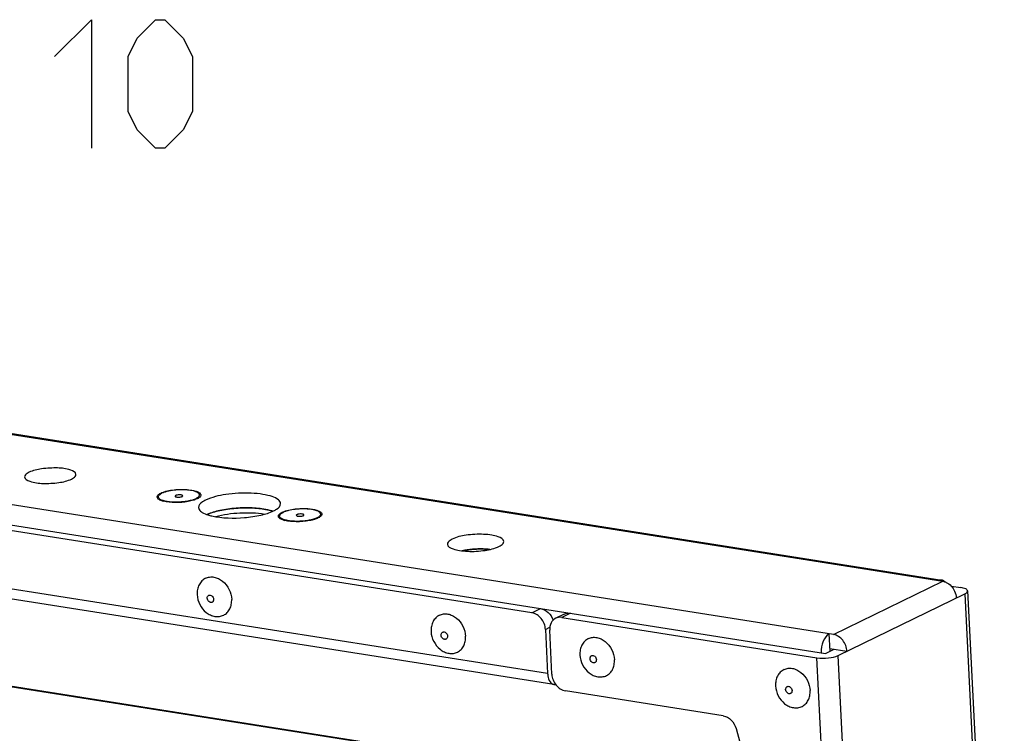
# Model space of a CAD drawing. Header units: millimetres. Extents: x 0 to 420, y 0 to 297.
# Tile 42 of 49: x 377 to 397, y 123 to 137. Entities that reach past the tile are written whole.
import ezdxf

# ---------------------------------------------------------------- set-up
doc = ezdxf.new("R2010")
doc.units = ezdxf.units.MM
doc.header["$LTSCALE"] = 23.1
doc.layers.get('0').update_dxf_attribs({"linetype": 'CONTINUOUS'})
doc.layers.add('02___PRT_ALL_AXES', color=7, linetype='CONTINUOUS')

msp = doc.modelspace()

# ---------------------------------------------------------------- linework, layer by layer
at = {"color": 7, "linetype": 'CONTINUOUS'}
for p, q in [((362.7359, 131.2063), (395.3304, 126.0609)), ((362.8795, 131.2037), (395.3086, 126.0843)), ((393.2031, 125.0233), (360.6086, 130.1687)), ((360.4547, 129.8009), (393.0492, 124.6554)), ((387.3386, 125.4485), (365.8295, 128.844)), ((387.6432, 124.2656), (365.6377, 127.7394)), ((387.7644, 124.0512), (365.7589, 127.525)), ((393.2031, 125.0233), (395.3304, 126.0609)), ((395.4926, 125.9684), (395.6804, 125.9388)), ((395.8121, 125.8716), (396.0865, 120.3113)), ((393.2974, 124.6162), (395.7607, 125.8177)), ((395.7607, 125.8177), (396.5264, 110.2996)), ((391.7113, 121.7155), (367.2713, 125.5736)), ((391.7078, 121.7281), (367.3099, 125.5796)), ((387.3386, 125.4485), (387.5065, 125.5304)), ((387.9682, 125.4227), (387.8003, 125.3408)), ((388.0856, 125.439), (387.9177, 125.3571)), ((387.9177, 125.3571), (392.8813, 124.5735)), ((387.6009, 125.1234), (387.6862, 125.165)), ((387.6009, 125.1234), (387.6432, 124.2656)), ((387.7259, 124.2525), (387.6836, 125.1103)), ((393.137, 124.6982), (393.1204, 125.0363)), ((393.1345, 124.7504), (393.4654, 124.6982)), ((393.1367, 124.705), (393.1474, 124.7033)), ((393.1557, 119.0132), (392.8813, 124.5735)), ((394.0632, 109.0981), (393.2974, 124.6162)), ((391.0593, 123.4426), (387.9882, 123.9274)), ((391.3095, 123.1929), (392.3546, 119.3499))]:
    msp.add_line(p, q, dxfattribs=at)
at = {"color": 2, "linetype": 'CONTINUOUS'}
for points in [[(378.0542, 136.2726), (378.7685, 136.9869), (378.7685, 134.4869)], [(379.4828, 135.2012), (379.4828, 136.2726), (379.6614, 136.6297), (380.0185, 136.9869), (380.1971, 136.9869), (380.5542, 136.6297), (380.7328, 136.2726), (380.7328, 135.2012), (380.5542, 134.844), (380.1971, 134.4869), (380.0185, 134.4869), (379.6614, 134.844), (379.4828, 135.2012)]]:
    msp.add_lwpolyline(points, dxfattribs=at)
at = {"color": 7, "linetype": 'CONTINUOUS'}
for centre, radius, start, end in [((380.7362, 127.8589), 0.213, 301.348, 304.48961), ((381.1356, 127.2717), 0.0721, 39.58654, 43.58166), ((383.0939, 127.4867), 0.213, 301.348, 304.48961), ((395.2947, 125.9962), 0.0892, 81.03119, 86.39533), ((395.2944, 125.9949), 0.0906, 69.94028, 80.99703), ((388.0873, 124.2871), 0.4446, 182.76736, 188.49696)]:
    msp.add_arc(centre, radius, start, end, dxfattribs=at)
for points, knots in [([(377.5559, 128.1801), (377.5429, 128.1737), (377.5072, 128.1545), (377.4687, 128.118), (377.4701, 128.0901)], [0, 0, 0, 0, 0.3415586, 1, 1, 1, 1]), ([(378.4689, 128.1394), (378.4667, 128.1831), (378.3138, 128.2523), (378.101, 128.2707), (377.8185, 128.2593), (377.6322, 128.2173), (377.5559, 128.1801)], [0, 0, 0, 0, 0.13718, 0.4079053, 0.7333956, 1, 1, 1, 1]), ([(378.3831, 128.0495), (378.3961, 128.0558), (378.4318, 128.075), (378.4703, 128.1116), (378.4689, 128.1394)], [0, 0, 0, 0, 0.3415586, 1, 1, 1, 1]), ([(377.4701, 128.0901), (377.4723, 128.0465), (377.6252, 127.9773), (377.838, 127.9589), (378.1205, 127.9703), (378.3068, 128.0122), (378.3831, 128.0495)], [0, 0, 0, 0, 0.13718, 0.4079053, 0.7333956, 1, 1, 1, 1]), ([(380.0708, 127.6601), (380.0574, 127.6712), (380.0333, 127.7133), (380.07, 127.7443), (380.0872, 127.7562)], [0, 0, 0, 0, 0.4549959, 1, 1, 1, 1]), ([(380.1625, 127.7929), (380.1993, 127.8063), (380.2817, 127.8274), (380.4355, 127.8485), (380.61, 127.8508), (380.7607, 127.8315), (380.8488, 127.7975), (380.8891, 127.7703), (380.9015, 127.7297), (380.8859, 127.7087), (380.8771, 127.6999)], [0, 0, 0, 0, 0.143499, 0.3103845, 0.5678104, 0.7824768, 0.8597623, 0.9144526, 0.9542174, 1, 1, 1, 1]), ([(380.6533, 127.6129), (380.5689, 127.5971), (380.4061, 127.5848), (380.2421, 127.5978), (380.1679, 127.6173)], [0, 0, 0, 0, 0.5281586, 1, 1, 1, 1]), ([(380.514, 127.7402), (380.5014, 127.7422), (380.4753, 127.7432), (380.4436, 127.74), (380.4209, 127.7342), (380.4097, 127.7298), (380.403, 127.7255), (380.3989, 127.7219), (380.397, 127.7183), (380.3971, 127.716)], [0, 0, 0, 0, 0.306278, 0.6227304, 0.7585634, 0.867924, 0.9112245, 0.9469124, 1, 1, 1, 1]), ([(380.3971, 127.716), (380.3973, 127.7116), (380.4056, 127.7056), (380.4171, 127.7017), (380.4254, 127.7), (380.43, 127.6993)], [0, 0, 0, 0, 0.3494027, 0.6384026, 1, 1, 1, 1]), ([(380.43, 127.6993), (380.4426, 127.6973), (380.4687, 127.6962), (380.5003, 127.6995), (380.5231, 127.7053), (380.5343, 127.7097), (380.541, 127.7139), (380.5451, 127.7175), (380.547, 127.7212), (380.5469, 127.7234)], [0, 0, 0, 0, 0.306278, 0.6227304, 0.7585634, 0.867924, 0.9112245, 0.9469124, 1, 1, 1, 1]), ([(380.5469, 127.7234), (380.5467, 127.7279), (380.5384, 127.7338), (380.5268, 127.7377), (380.5185, 127.7395), (380.514, 127.7402)], [0, 0, 0, 0, 0.3494027, 0.6384026, 1, 1, 1, 1]), ([(380.7815, 127.6466), (380.772, 127.6431), (380.7301, 127.6291), (380.6869, 127.6191), (380.6533, 127.6129)], [0, 0, 0, 0, 0.2276697, 1, 1, 1, 1]), ([(382.4286, 127.2879), (382.4151, 127.299), (382.391, 127.3411), (382.4277, 127.3721), (382.4449, 127.384)], [0, 0, 0, 0, 0.4549959, 1, 1, 1, 1]), ([(382.5202, 127.4207), (382.557, 127.4341), (382.6394, 127.4552), (382.7932, 127.4763), (382.9677, 127.4786), (383.1184, 127.4593), (383.2066, 127.4253), (383.2468, 127.3981), (383.2592, 127.3575), (383.2436, 127.3365), (383.2348, 127.3277)], [0, 0, 0, 0, 0.143499, 0.3103845, 0.5678104, 0.7824768, 0.8597623, 0.9144526, 0.9542174, 1, 1, 1, 1]), ([(382.8717, 127.368), (382.8591, 127.37), (382.833, 127.371), (382.8014, 127.3678), (382.7786, 127.362), (382.7674, 127.3576), (382.7607, 127.3533), (382.7566, 127.3497), (382.7547, 127.3461), (382.7548, 127.3438)], [0, 0, 0, 0, 0.306278, 0.6227304, 0.7585634, 0.867924, 0.9112245, 0.9469124, 1, 1, 1, 1]), ([(382.9046, 127.3512), (382.9044, 127.3557), (382.8962, 127.3617), (382.8846, 127.3655), (382.8763, 127.3673), (382.8717, 127.368)], [0, 0, 0, 0, 0.3494027, 0.6384026, 1, 1, 1, 1]), ([(383.011, 127.2407), (382.9266, 127.2249), (382.7638, 127.2126), (382.5999, 127.2256), (382.5257, 127.2451)], [0, 0, 0, 0, 0.5281586, 1, 1, 1, 1]), ([(382.7548, 127.3438), (382.755, 127.3394), (382.7633, 127.3334), (382.7749, 127.3296), (382.7832, 127.3278), (382.7877, 127.3271)], [0, 0, 0, 0, 0.3494027, 0.6384026, 1, 1, 1, 1]), ([(382.7877, 127.3271), (382.8003, 127.3251), (382.8264, 127.324), (382.8581, 127.3273), (382.8808, 127.3331), (382.892, 127.3375), (382.8987, 127.3417), (382.9028, 127.3453), (382.9047, 127.349), (382.9046, 127.3512)], [0, 0, 0, 0, 0.306278, 0.6227304, 0.7585634, 0.867924, 0.9112245, 0.9469124, 1, 1, 1, 1]), ([(383.1392, 127.2744), (383.1297, 127.2709), (383.0878, 127.2569), (383.0446, 127.2469), (383.011, 127.2407)], [0, 0, 0, 0, 0.2276697, 1, 1, 1, 1]), ([(395.3304, 126.0609), (395.3539, 126.0572), (395.4518, 126.0255), (395.5267, 125.9407), (395.5593, 125.8698)], [0, 0, 0, 0, 0.2333285, 1, 1, 1, 1]), ([(395.8121, 125.8716), (395.8112, 125.8895), (395.7605, 125.9257), (395.7132, 125.9336), (395.6804, 125.9388)], [0, 0, 0, 0, 0.3499833, 1, 1, 1, 1]), ([(395.7607, 125.8177), (395.7685, 125.8215), (395.7899, 125.833), (395.813, 125.8549), (395.8121, 125.8716)], [0, 0, 0, 0, 0.341063, 1, 1, 1, 1]), ([(381.0224, 125.7304), (381.0218, 125.7423), (381.0248, 125.7605), (381.038, 125.7792), (381.0469, 125.7857), (381.0516, 125.788)], [0, 0, 0, 0, 0.5266576, 0.7681257, 1, 1, 1, 1]), ([(381.1173, 125.6532), (381.1128, 125.6509), (381.1026, 125.6479), (381.0805, 125.6488), (381.0531, 125.6628), (381.0301, 125.6925), (381.023, 125.7177), (381.0224, 125.7304)], [0, 0, 0, 0, 0.1077917, 0.2197847, 0.4633207, 0.7312026, 1, 1, 1, 1]), ([(381.0516, 125.788), (381.0561, 125.7902), (381.0663, 125.7932), (381.0884, 125.7924), (381.1158, 125.7783), (381.1388, 125.7486), (381.1459, 125.7234), (381.1465, 125.7108)], [0, 0, 0, 0, 0.1077917, 0.2197847, 0.4633207, 0.7312026, 1, 1, 1, 1]), ([(381.1465, 125.7108), (381.1471, 125.6989), (381.1441, 125.6807), (381.1309, 125.6619), (381.1221, 125.6555), (381.1173, 125.6532)], [0, 0, 0, 0, 0.5266576, 0.7681257, 1, 1, 1, 1]), ([(387.6009, 125.1234), (387.5971, 125.1997), (387.5414, 125.346), (387.4082, 125.4375), (387.3386, 125.4485)], [0, 0, 0, 0, 0.5200916, 1, 1, 1, 1]), ([(387.5065, 125.5304), (387.5604, 125.5219), (387.6673, 125.4621), (387.7302, 125.3606), (387.7497, 125.3036)], [0, 0, 0, 0, 0.4754847, 1, 1, 1, 1]), ([(387.8003, 125.3408), (387.7623, 125.3223), (387.6954, 125.2514), (387.6812, 125.1579), (387.6836, 125.1103)], [0, 0, 0, 0, 0.4699649, 1, 1, 1, 1]), ([(385.5724, 125.0121), (385.5718, 125.024), (385.5748, 125.0422), (385.588, 125.061), (385.5969, 125.0674), (385.6016, 125.0697)], [0, 0, 0, 0, 0.5266576, 0.7681257, 1, 1, 1, 1]), ([(385.6016, 125.0697), (385.6061, 125.0719), (385.6163, 125.0749), (385.6384, 125.0741), (385.6658, 125.06), (385.6888, 125.0303), (385.6959, 125.0051), (385.6965, 124.9925)], [0, 0, 0, 0, 0.1077917, 0.2197847, 0.4633207, 0.7312026, 1, 1, 1, 1]), ([(385.6673, 124.9349), (385.6628, 124.9327), (385.6526, 124.9297), (385.6305, 124.9305), (385.6031, 124.9445), (385.5801, 124.9743), (385.573, 124.9994), (385.5724, 125.0121)], [0, 0, 0, 0, 0.1077917, 0.2197847, 0.4633207, 0.7312026, 1, 1, 1, 1]), ([(385.6965, 124.9925), (385.6971, 124.9806), (385.6941, 124.9624), (385.6809, 124.9436), (385.6721, 124.9372), (385.6673, 124.9349)], [0, 0, 0, 0, 0.5266576, 0.7681257, 1, 1, 1, 1]), ([(393.1204, 125.0363), (393.0658, 125.0097), (392.985, 124.8816), (392.9627, 124.7449), (392.9665, 124.6685)], [0, 0, 0, 0, 0.442557, 1, 1, 1, 1]), ([(393.4654, 124.6982), (393.4616, 124.7744), (393.4059, 124.9207), (393.2727, 125.0123), (393.2031, 125.0233)], [0, 0, 0, 0, 0.5200916, 1, 1, 1, 1]), ([(388.4679, 124.555), (388.4673, 124.5669), (388.4703, 124.5851), (388.4835, 124.6039), (388.4923, 124.6103), (388.497, 124.6126)], [0, 0, 0, 0, 0.5266576, 0.7681257, 1, 1, 1, 1]), ([(388.5628, 124.4778), (388.5582, 124.4756), (388.5481, 124.4726), (388.526, 124.4734), (388.4986, 124.4874), (388.4755, 124.5172), (388.4685, 124.5424), (388.4679, 124.555)], [0, 0, 0, 0, 0.1077917, 0.2197847, 0.4633207, 0.7312026, 1, 1, 1, 1]), ([(388.497, 124.6126), (388.5016, 124.6148), (388.5117, 124.6178), (388.5339, 124.617), (388.5613, 124.603), (388.5843, 124.5732), (388.5913, 124.5481), (388.592, 124.5354)], [0, 0, 0, 0, 0.1077917, 0.2197847, 0.4633207, 0.7312026, 1, 1, 1, 1]), ([(388.592, 124.5354), (388.5925, 124.5235), (388.5895, 124.5053), (388.5764, 124.4865), (388.5675, 124.4801), (388.5628, 124.4778)], [0, 0, 0, 0, 0.5266576, 0.7681257, 1, 1, 1, 1]), ([(392.8813, 124.5735), (392.9553, 124.5618), (393.0965, 124.5632), (393.2384, 124.5875), (393.2974, 124.6162)], [0, 0, 0, 0, 0.5328492, 1, 1, 1, 1]), ([(387.6475, 124.2214), (387.6538, 124.1801), (387.6722, 124.1084), (387.7343, 124.0559), (387.7644, 124.0512)], [0, 0, 0, 0, 0.5782558, 1, 1, 1, 1]), ([(387.7259, 124.2525), (387.7297, 124.1763), (387.7854, 124.03), (387.9186, 123.9384), (387.9882, 123.9274)], [0, 0, 0, 0, 0.5200916, 1, 1, 1, 1]), ([(392.2733, 123.9543), (392.2727, 123.9662), (392.2757, 123.9844), (392.2889, 124.0031), (392.2978, 124.0096), (392.3025, 124.0119)], [0, 0, 0, 0, 0.5266576, 0.7681257, 1, 1, 1, 1]), ([(392.3682, 123.8771), (392.3637, 123.8748), (392.3535, 123.8719), (392.3314, 123.8727), (392.304, 123.8867), (392.281, 123.9165), (392.2739, 123.9416), (392.2733, 123.9543)], [0, 0, 0, 0, 0.1077917, 0.2197847, 0.4633207, 0.7312026, 1, 1, 1, 1]), ([(392.3025, 124.0119), (392.307, 124.0141), (392.3172, 124.0171), (392.3393, 124.0163), (392.3667, 124.0022), (392.3898, 123.9725), (392.3968, 123.9473), (392.3974, 123.9347)], [0, 0, 0, 0, 0.1077917, 0.2197847, 0.4633207, 0.7312026, 1, 1, 1, 1]), ([(392.3974, 123.9347), (392.398, 123.9228), (392.395, 123.9046), (392.3818, 123.8858), (392.373, 123.8794), (392.3682, 123.8771)], [0, 0, 0, 0, 0.5266576, 0.7681257, 1, 1, 1, 1]), ([(391.0593, 123.4426), (391.1169, 123.4335), (391.2304, 123.3667), (391.2927, 123.2548), (391.3095, 123.1929)], [0, 0, 0, 0, 0.4759714, 1, 1, 1, 1])]:
    msp.add_open_spline(points, degree=3, knots=knots, dxfattribs=at)
for points in [[(380.0872, 127.7562), (380.0977, 127.7634), (380.1089, 127.7696), (380.1204, 127.7752)], [(380.1204, 127.7752), (380.1341, 127.7819), (380.1482, 127.7877), (380.1625, 127.7929)], [(380.1004, 127.6415), (380.09, 127.6467), (380.0798, 127.6527), (380.0708, 127.6601)], [(380.1371, 127.6265), (380.1246, 127.6308), (380.1122, 127.6356), (380.1004, 127.6415)], [(380.1679, 127.6173), (380.1576, 127.62), (380.1472, 127.6231), (380.1371, 127.6265)], [(380.8236, 127.6642), (380.8099, 127.6576), (380.7958, 127.6518), (380.7815, 127.6466)], [(380.847, 127.677), (380.8394, 127.6723), (380.8316, 127.6681), (380.8236, 127.6642)], [(380.8771, 127.6999), (380.8709, 127.6937), (380.864, 127.6883), (380.8568, 127.6833)], [(382.4449, 127.384), (382.4554, 127.3912), (382.4666, 127.3974), (382.4781, 127.403)], [(382.4781, 127.403), (382.4918, 127.4097), (382.5059, 127.4155), (382.5202, 127.4207)], [(382.4581, 127.2693), (382.4477, 127.2745), (382.4376, 127.2805), (382.4286, 127.2879)], [(382.4948, 127.2543), (382.4823, 127.2586), (382.47, 127.2635), (382.4581, 127.2693)], [(382.5257, 127.2451), (382.5153, 127.2478), (382.505, 127.2509), (382.4948, 127.2543)], [(383.1813, 127.292), (383.1676, 127.2854), (383.1535, 127.2796), (383.1392, 127.2744)], [(383.2047, 127.3048), (383.1971, 127.3001), (383.1893, 127.2959), (383.1813, 127.292)], [(383.2348, 127.3277), (383.2286, 127.3215), (383.2217, 127.3161), (383.2145, 127.3111)], [(395.2745, 126.0833), (395.2652, 126.0813), (395.2562, 126.0781), (395.2477, 126.0739)], [(395.3003, 126.0852), (395.2917, 126.0858), (395.2829, 126.0851), (395.2745, 126.0833)], [(395.3665, 126.0524), (395.3551, 126.0643), (395.341, 126.0743), (395.3255, 126.0799)], [(395.5593, 125.8698), (395.5785, 125.828), (395.5905, 125.7818), (395.5927, 125.7358)], [(387.9682, 125.4227), (388.0037, 125.44), (388.0466, 125.4452), (388.0856, 125.439)], [(387.9177, 125.3571), (387.8786, 125.3632), (387.8358, 125.3581), (387.8003, 125.3408)], [(387.7644, 124.0512), (387.7758, 124.0494), (387.7877, 124.0499), (387.799, 124.0524)]]:
    msp.add_open_spline(points, degree=3, dxfattribs=at)
at = {"layer": '02___PRT_ALL_AXES', "color": 7, "linetype": 'CONTINUOUS'}
for p, q in [((380.1097, 127.653), (380.1688, 127.6176)), ((380.8391, 127.689), (380.7827, 127.6471)), ((382.4674, 127.2808), (382.5265, 127.2454)), ((383.1968, 127.3168), (383.1405, 127.2749)), ((393.0492, 124.6554), (393.2172, 124.7373))]:
    msp.add_line(p, q, dxfattribs=at)
for centre, radius, start, end in [((382.0357, 126.657), 0.809, 71.12749, 74.03649), ((382.0511, 126.7038), 0.7597, 71.08044, 72.37212)]:
    msp.add_arc(centre, radius, start, end, dxfattribs=at)
for points, knots in [([(380.1097, 127.653), (380.1031, 127.6569), (380.0916, 127.665), (380.0784, 127.6795), (380.0717, 127.6955), (380.0728, 127.7123), (380.0811, 127.7285), (380.0956, 127.744), (380.116, 127.7589), (380.1322, 127.7676), (380.1411, 127.772)], [0, 0, 0, 0, 0.1383197, 0.2522118, 0.349114, 0.4419817, 0.5455442, 0.6702578, 0.8212262, 1, 1, 1, 1]), ([(380.8391, 127.689), (380.8476, 127.6952), (380.8617, 127.7077), (380.872, 127.7287), (380.8715, 127.7446), (380.8675, 127.7557), (380.86, 127.7664), (380.8448, 127.7809), (380.8169, 127.7969), (380.7747, 127.8125), (380.7224, 127.8251), (380.6618, 127.8344), (380.5948, 127.8399), (380.4993, 127.842), (380.3812, 127.8348), (380.2687, 127.8157), (380.1901, 127.7929), (380.1562, 127.7794), (380.1411, 127.772)], [0, 0, 0, 0, 0.0379336, 0.0670026, 0.0802358, 0.0939644, 0.1091844, 0.1265961, 0.169356, 0.2234868, 0.2883766, 0.3625217, 0.4438684, 0.5300038, 0.7059502, 0.8689383, 0.9394491, 1, 1, 1, 1]), ([(382.4499, 127.5731), (382.4485, 127.6012), (382.3975, 127.6655), (382.2725, 127.7162), (382.0935, 127.7579), (381.7896, 127.7848), (381.4117, 127.7635), (381.1113, 127.6977), (380.989, 127.6381)], [0, 0, 0, 0, 0.0548433, 0.1415012, 0.2630248, 0.4112525, 0.7348624, 1, 1, 1, 1]), ([(380.8029, 127.6675), (380.7805, 127.6566), (380.7284, 127.6377), (380.6419, 127.6175), (380.5439, 127.6038), (380.441, 127.5976), (380.3402, 127.5994), (380.2484, 127.6089), (380.1807, 127.6233), (380.1363, 127.6391), (380.1178, 127.6481), (380.1097, 127.653)], [0, 0, 0, 0, 0.1054268, 0.2329523, 0.3752476, 0.5235235, 0.668448, 0.8009905, 0.9133028, 0.9600641, 1, 1, 1, 1]), ([(380.8029, 127.6675), (380.8063, 127.6692), (380.8188, 127.6756), (380.8309, 127.6829), (380.8391, 127.689)], [0, 0, 0, 0, 0.272253, 1, 1, 1, 1]), ([(380.989, 127.6381), (380.9683, 127.628), (380.9112, 127.5972), (380.8496, 127.5388), (380.8518, 127.4942)], [0, 0, 0, 0, 0.3412421, 1, 1, 1, 1]), ([(382.3127, 127.4292), (382.3334, 127.4393), (382.3905, 127.4701), (382.4521, 127.5285), (382.4499, 127.5731)], [0, 0, 0, 0, 0.3412421, 1, 1, 1, 1]), ([(380.8518, 127.4942), (380.8525, 127.4803), (380.8682, 127.4396), (380.9355, 127.3897), (380.9974, 127.3653), (381.0347, 127.3535)], [0, 0, 0, 0, 0.1729071, 0.5143165, 1, 1, 1, 1]), ([(382.2025, 127.4491), (382.0009, 127.4949), (381.6811, 127.5008), (381.2851, 127.4484), (381.0972, 127.3954), (381.0184, 127.3594)], [0, 0, 0, 0, 0.5166885, 0.783531, 1, 1, 1, 1]), ([(381.0694, 127.3806), (381.156, 127.4135), (381.3534, 127.4609), (381.6624, 127.4936), (381.9717, 127.4893), (382.1706, 127.46), (382.2582, 127.4348)], [0, 0, 0, 0, 0.2307469, 0.5025017, 0.7729356, 1, 1, 1, 1]), ([(381.1134, 127.3323), (381.3192, 127.2855), (381.6452, 127.2805), (382.0463, 127.336), (382.2351, 127.3913), (382.3127, 127.4292)], [0, 0, 0, 0, 0.5204314, 0.7871567, 1, 1, 1, 1]), ([(381.1802, 127.3197), (381.3354, 127.3627), (381.6574, 127.404), (381.9818, 127.3946), (382.1405, 127.367)], [0, 0, 0, 0, 0.5000164, 1, 1, 1, 1]), ([(382.4674, 127.2808), (382.4609, 127.2847), (382.4493, 127.2928), (382.4361, 127.3073), (382.4295, 127.3233), (382.4305, 127.3401), (382.4388, 127.3563), (382.4533, 127.3718), (382.4738, 127.3867), (382.4899, 127.3954), (382.4988, 127.3998)], [0, 0, 0, 0, 0.1383197, 0.2522118, 0.349114, 0.4419817, 0.5455442, 0.6702578, 0.8212262, 1, 1, 1, 1]), ([(383.1968, 127.3168), (383.2053, 127.323), (383.2194, 127.3355), (383.2297, 127.3565), (383.2292, 127.3724), (383.2252, 127.3835), (383.2178, 127.3942), (383.2025, 127.4087), (383.1747, 127.4247), (383.1324, 127.4403), (383.0801, 127.4529), (383.0195, 127.4622), (382.9525, 127.4677), (382.8571, 127.4698), (382.7389, 127.4626), (382.6264, 127.4435), (382.5479, 127.4207), (382.5139, 127.4072), (382.4988, 127.3998)], [0, 0, 0, 0, 0.0379336, 0.0670026, 0.0802358, 0.0939644, 0.1091844, 0.1265961, 0.169356, 0.2234868, 0.2883766, 0.3625217, 0.4438684, 0.5300038, 0.7059502, 0.8689383, 0.9394491, 1, 1, 1, 1]), ([(383.1606, 127.2953), (383.1382, 127.2844), (383.0862, 127.2656), (382.9996, 127.2453), (382.9016, 127.2316), (382.7987, 127.2254), (382.6979, 127.2272), (382.6061, 127.2367), (382.5384, 127.2511), (382.494, 127.2669), (382.4755, 127.2759), (382.4674, 127.2808)], [0, 0, 0, 0, 0.1054268, 0.2329523, 0.3752476, 0.5235235, 0.668448, 0.8009905, 0.9133028, 0.9600641, 1, 1, 1, 1]), ([(383.1606, 127.2953), (383.1641, 127.297), (383.1766, 127.3034), (383.1886, 127.3107), (383.1968, 127.3168)], [0, 0, 0, 0, 0.272253, 1, 1, 1, 1]), ([(386.7915, 126.8359), (386.7892, 126.884), (386.6789, 126.934), (386.549, 126.9619), (386.3359, 126.9823), (386.0783, 126.9667), (385.8712, 126.9217), (385.7872, 126.8807)], [0, 0, 0, 0, 0.1370886, 0.2592364, 0.4082263, 0.7334987, 1, 1, 1, 1]), ([(385.7872, 126.8807), (385.7729, 126.8737), (385.7337, 126.8525), (385.6914, 126.8124), (385.6929, 126.7817)], [0, 0, 0, 0, 0.3410652, 1, 1, 1, 1]), ([(386.6972, 126.737), (386.7115, 126.744), (386.7507, 126.7651), (386.7931, 126.8053), (386.7915, 126.8359)], [0, 0, 0, 0, 0.3410652, 1, 1, 1, 1]), ([(385.6929, 126.7817), (385.6953, 126.7337), (385.8055, 126.6837), (385.9354, 126.6558), (386.1485, 126.6354), (386.4061, 126.651), (386.6132, 126.696), (386.6972, 126.737)], [0, 0, 0, 0, 0.1370886, 0.2592364, 0.4082263, 0.7334987, 1, 1, 1, 1]), ([(386.5179, 126.6794), (386.4746, 126.6845), (386.2953, 126.6962), (386.1138, 126.682), (385.981, 126.653)], [0, 0, 0, 0, 0.242781, 1, 1, 1, 1]), ([(385.9811, 126.653), (386.0238, 126.6623), (386.2011, 126.6916), (386.3832, 126.6953), (386.5183, 126.6794)], [0, 0, 0, 0, 0.2428746, 1, 1, 1, 1]), ([(380.9916, 126.1203), (380.9647, 126.1072), (380.9142, 126.0709), (380.8595, 125.9938), (380.8282, 125.901), (380.8239, 125.8346), (380.8256, 125.8009)], [0, 0, 0, 0, 0.2366015, 0.4800673, 0.7344341, 1, 1, 1, 1]), ([(380.9916, 126.1203), (381.016, 126.1322), (381.0701, 126.1481), (381.1564, 126.1449), (381.2426, 126.116), (381.3517, 126.0453), (381.4573, 125.9101), (381.4945, 125.776), (381.4979, 125.7086)], [0, 0, 0, 0, 0.1075818, 0.2193601, 0.3380766, 0.4643782, 0.7317366, 1, 1, 1, 1]), ([(380.8256, 125.8009), (380.8288, 125.7347), (380.8655, 125.6027), (380.9715, 125.4704), (381.0816, 125.4018), (381.1703, 125.3738), (381.26, 125.3718), (381.3166, 125.3888), (381.3423, 125.4013)], [0, 0, 0, 0, 0.262359, 0.5238578, 0.6499711, 0.770903, 0.8869568, 1, 1, 1, 1]), ([(381.3423, 125.4013), (381.3675, 125.4136), (381.4148, 125.4479), (381.4661, 125.5212), (381.4955, 125.6109), (381.4995, 125.6755), (381.4979, 125.7086)], [0, 0, 0, 0, 0.2308578, 0.471272, 0.7272896, 1, 1, 1, 1]), ([(385.5416, 125.4021), (385.5147, 125.3889), (385.4642, 125.3526), (385.4095, 125.2756), (385.3782, 125.1828), (385.3739, 125.1163), (385.3756, 125.0827)], [0, 0, 0, 0, 0.2366015, 0.4800673, 0.7344341, 1, 1, 1, 1]), ([(385.5416, 125.4021), (385.566, 125.4139), (385.6201, 125.4298), (385.7064, 125.4266), (385.7926, 125.3977), (385.9017, 125.3271), (386.0073, 125.1918), (386.0445, 125.0577), (386.0479, 124.9903)], [0, 0, 0, 0, 0.1075818, 0.2193601, 0.3380766, 0.4643782, 0.7317366, 1, 1, 1, 1]), ([(385.3756, 125.0827), (385.3788, 125.0164), (385.4155, 124.8845), (385.5215, 124.7522), (385.6316, 124.6835), (385.7202, 124.6555), (385.81, 124.6535), (385.8666, 124.6705), (385.8923, 124.683)], [0, 0, 0, 0, 0.262359, 0.5238578, 0.6499711, 0.770903, 0.8869568, 1, 1, 1, 1]), ([(385.8923, 124.683), (385.9175, 124.6953), (385.9648, 124.7296), (386.0161, 124.803), (386.0455, 124.8926), (386.0495, 124.9573), (386.0479, 124.9903)], [0, 0, 0, 0, 0.2308578, 0.471272, 0.7272896, 1, 1, 1, 1]), ([(388.4371, 124.945), (388.4101, 124.9318), (388.3597, 124.8955), (388.3049, 124.8185), (388.2737, 124.7257), (388.2694, 124.6592), (388.271, 124.6256)], [0, 0, 0, 0, 0.2366015, 0.4800673, 0.7344341, 1, 1, 1, 1]), ([(388.4371, 124.945), (388.4614, 124.9568), (388.5155, 124.9727), (388.6018, 124.9695), (388.688, 124.9406), (388.7972, 124.87), (388.9028, 124.7347), (388.94, 124.6006), (388.9433, 124.5332)], [0, 0, 0, 0, 0.1075818, 0.2193601, 0.3380766, 0.4643782, 0.7317366, 1, 1, 1, 1]), ([(388.271, 124.6256), (388.2743, 124.5593), (388.311, 124.4274), (388.417, 124.2951), (388.5271, 124.2264), (388.6157, 124.1985), (388.7055, 124.1964), (388.7621, 124.2134), (388.7878, 124.2259)], [0, 0, 0, 0, 0.262359, 0.5238578, 0.6499711, 0.770903, 0.8869568, 1, 1, 1, 1]), ([(388.7878, 124.2259), (388.8129, 124.2382), (388.8602, 124.2725), (388.9115, 124.3459), (388.941, 124.4355), (388.9449, 124.5002), (388.9433, 124.5332)], [0, 0, 0, 0, 0.2308578, 0.471272, 0.7272896, 1, 1, 1, 1]), ([(392.2425, 124.3442), (392.2156, 124.3311), (392.1651, 124.2948), (392.1104, 124.2177), (392.0791, 124.125), (392.0748, 124.0585), (392.0765, 124.0249)], [0, 0, 0, 0, 0.2366015, 0.4800673, 0.7344341, 1, 1, 1, 1]), ([(392.2425, 124.3442), (392.2669, 124.3561), (392.321, 124.372), (392.4073, 124.3688), (392.4935, 124.3399), (392.6026, 124.2692), (392.7082, 124.134), (392.7454, 123.9999), (392.7488, 123.9325)], [0, 0, 0, 0, 0.1075818, 0.2193601, 0.3380766, 0.4643782, 0.7317366, 1, 1, 1, 1]), ([(392.0765, 124.0249), (392.0797, 123.9586), (392.1164, 123.8266), (392.2224, 123.6943), (392.3325, 123.6257), (392.4212, 123.5977), (392.5109, 123.5957), (392.5675, 123.6127), (392.5932, 123.6252)], [0, 0, 0, 0, 0.262359, 0.5238578, 0.6499711, 0.770903, 0.8869568, 1, 1, 1, 1]), ([(392.5932, 123.6252), (392.6184, 123.6375), (392.6657, 123.6718), (392.717, 123.7451), (392.7464, 123.8348), (392.7504, 123.8995), (392.7488, 123.9325)], [0, 0, 0, 0, 0.2308578, 0.471272, 0.7272896, 1, 1, 1, 1])]:
    msp.add_open_spline(points, degree=3, knots=knots, dxfattribs=at)
for points in [[(381.0185, 127.3594), (381.0352, 127.3671), (381.0522, 127.3741), (381.0694, 127.3806)], [(382.2811, 127.4279), (382.2552, 127.4361), (382.2289, 127.443), (382.2025, 127.4491)], [(381.0347, 127.3535), (381.0606, 127.3453), (381.0869, 127.3383), (381.1134, 127.3323)]]:
    msp.add_open_spline(points, degree=3, dxfattribs=at)

doc.saveas('drawing.dxf')
